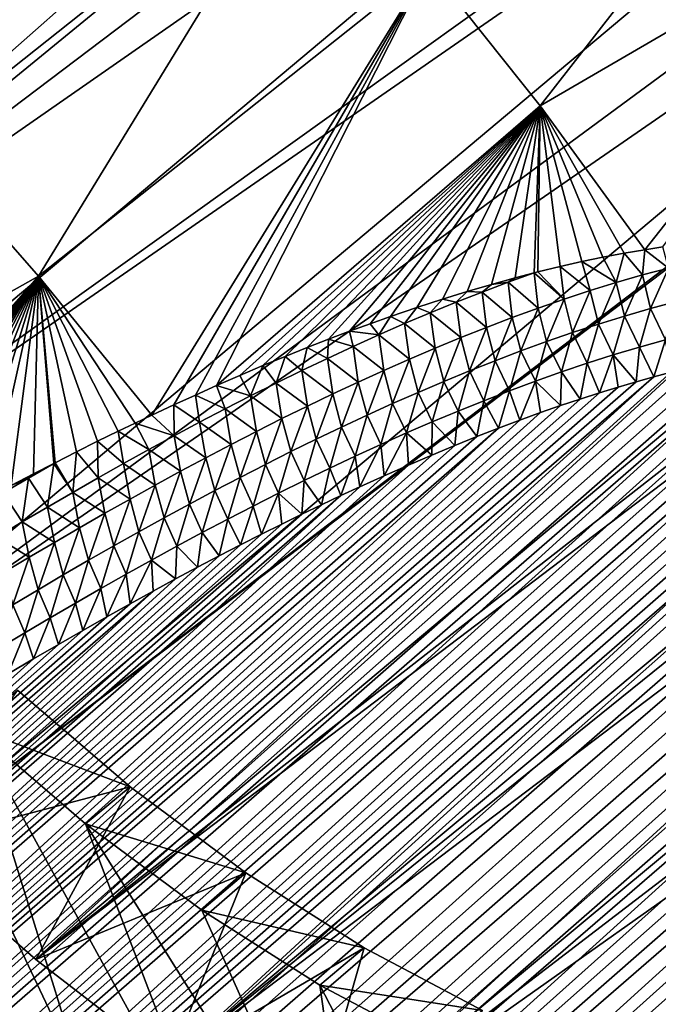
# Model space of a CAD drawing. Header units: metres. Extents: x -82 to 82, y -464 to 32.
# Tile 180 of 256: x -39.31 to -33.44, y -27.45 to -18.39. Entities that reach past the tile are written whole.
import ezdxf

# ---------------------------------------------------------------- set-up
doc = ezdxf.new("R2010")
doc.units = ezdxf.units.M
doc.layers.add('solid_K244121000C07', color=7, linetype='CONTINUOUS')

msp = doc.modelspace()

# ---------------------------------------------------------------- linework, layer by layer
at = {"layer": 'solid_K244121000C07'}
for points in [[(-29.757446, -6.53009, 15.939091), (-45.323975, -19.703331, 30.183741), (-46.041779, -18.329327, 30.659777)], [(-29.757446, -6.53009, 15.939091), (-29.698698, -7.383916, 16.03373), (-45.323975, -19.703331, 30.183741)], [(-29.698698, -7.383916, 16.03373), (-29.610332, -8.214165, 16.14385), (-45.323975, -19.703331, 30.183741)], [(-29.610332, -8.214165, 16.14385), (-44.500805, -21.059212, 29.839617), (-45.323975, -19.703331, 30.183741)], [(-29.610332, -8.214165, 16.14385), (-29.493387, -9.023409, 16.269577), (-44.500805, -21.059212, 29.839617)], [(-29.493387, -9.023409, 16.269577), (-29.348942, -9.812105, 16.410995), (-44.500805, -21.059212, 29.839617)], [(-29.348942, -9.812105, 16.410995), (-43.582558, -22.37991, 29.631804), (-44.500805, -21.059212, 29.839617)], [(-29.348942, -9.812105, 16.410995), (-29.178146, -10.580853, 16.56848), (-43.582558, -22.37991, 29.631804)], [(-29.178146, -10.580853, 16.56848), (-28.98217, -11.330082, 16.742548), (-43.582558, -22.37991, 29.631804)], [(-28.98217, -11.330082, 16.742548), (-28.762028, -12.05919, 16.933319), (-43.582558, -22.37991, 29.631804)], [(-28.762028, -12.05919, 16.933319), (-42.578362, -23.652468, 29.56222), (-43.582558, -22.37991, 29.631804)], [(-28.273508, -13.410625, 17.35137), (-42.578362, -23.652468, 29.56222), (-28.762028, -12.05919, 16.933319)], [(-28.273508, -13.410625, 17.35137), (-28.169008, -13.665431, 17.440735), (-42.578362, -23.652468, 29.56222)], [(-28.169008, -13.665431, 17.440735), (-41.499512, -24.862389, 29.631804), (-42.578362, -23.652468, 29.56222)], [(-28.169008, -13.665431, 17.440735), (-27.703699, -14.696488, 17.842062), (-41.499512, -24.862389, 29.631804)], [(-27.703699, -14.696488, 17.842062), (-27.467581, -15.167276, 18.048883), (-41.499512, -24.862389, 29.631804)], [(-27.467581, -15.167276, 18.048883), (-40.35833, -25.996021, 29.839617), (-41.499512, -24.862389, 29.631804)], [(-27.467581, -15.167276, 18.048883), (-27.080816, -15.878484, 18.393562), (-40.35833, -25.996021, 29.839617)], [(-41.368046, -18.314587, 72.283867), (-40.230103, -19.505442, 72.435608), (-37.768719, -15.46508, 67.036133)], [(-40.230103, -19.505442, 72.435608), (-36.632713, -16.649935, 67.191261), (-37.768719, -15.46508, 67.036133)], [(-35.548229, -17.890951, 67.238464), (-34.522228, -19.180157, 67.177452), (-31.806744, -15.693862, 61.727734)], [(-34.522228, -19.180157, 67.177452), (-30.807367, -17.017553, 61.605934), (-31.806744, -15.693862, 61.727734)], [(-27.080816, -15.878484, 18.393562), (-27.065435, -15.905449, 18.407467), (-40.35833, -25.996021, 29.839617)], [(-27.065435, -15.905449, 18.407467), (-39.165989, -27.042131, 30.183741), (-40.35833, -25.996021, 29.839617)], [(-27.065435, -15.905449, 18.407467), (-26.672924, -16.562729, 18.767015), (-39.165989, -27.042131, 30.183741)], [(-26.672924, -16.562729, 18.767015), (-26.373558, -17.029587, 19.048929), (-39.165989, -27.042131, 30.183741)], [(-40.230103, -19.505442, 72.435608), (-39.140129, -20.748585, 72.48687), (-36.632713, -16.649935, 67.191261)], [(-39.140129, -20.748585, 72.48687), (-35.548229, -17.890951, 67.238464), (-36.632713, -16.649935, 67.191261)], [(-26.373558, -17.029587, 19.048929), (-26.246653, -17.219345, 19.170462), (-39.165989, -27.042131, 30.183741)], [(-34.522228, -19.180157, 67.177452), (-33.557541, -20.505375, 67.002174), (-30.807367, -17.017553, 61.605934)], [(-33.557541, -20.505375, 67.002174), (-33.394604, -20.47999, 66.807777), (-30.807367, -17.017553, 61.605934)], [(-26.246653, -17.219345, 19.170462), (-37.937504, -27.987623, 30.659777), (-39.165989, -27.042131, 30.183741)], [(-26.246653, -17.219345, 19.170462), (-25.805149, -17.847385, 19.604836), (-37.937504, -27.987623, 30.659777)], [(-25.805149, -17.847385, 19.604836), (-25.642931, -18.066406, 19.768986), (-37.937504, -27.987623, 30.659777)], [(-39.140129, -20.748585, 72.48687), (-38.097569, -22.028952, 72.42643), (-35.548229, -17.890951, 67.238464)], [(-38.097569, -22.028952, 72.42643), (-37.895092, -21.934708, 72.185974), (-35.548229, -17.890951, 67.238464)], [(-37.895092, -21.934708, 72.185974), (-37.696301, -21.844095, 71.949615), (-35.548229, -17.890951, 67.238464)], [(-37.696301, -21.844095, 71.949615), (-37.501007, -21.756857, 71.717102), (-35.548229, -17.890951, 67.238464)], [(-37.501007, -21.756857, 71.717102), (-34.522228, -19.180157, 67.177452), (-35.548229, -17.890951, 67.238464)], [(-25.642931, -18.066406, 19.768986), (-25.352106, -18.445805, 20.070791), (-37.937504, -27.987623, 30.659777)], [(-25.352106, -18.445805, 20.070791), (-36.684113, -28.823822, 31.263393), (-37.937504, -27.987623, 30.659777)], [(-25.352106, -18.445805, 20.070791), (-24.891317, -19.013494, 20.568521), (-36.684113, -28.823822, 31.263393)], [(-24.891317, -19.013494, 20.568521), (-24.493378, -19.473991, 21.019371), (-36.684113, -28.823822, 31.263393)], [(-37.501007, -21.756857, 71.717102), (-37.285942, -21.662783, 71.460625), (-34.522228, -19.180157, 67.177452)], [(-37.285942, -21.662783, 71.460625), (-37.075443, -21.573265, 71.209488), (-34.522228, -19.180157, 67.177452)], [(-37.075443, -21.573265, 71.209488), (-36.869442, -21.488224, 70.963654), (-34.522228, -19.180157, 67.177452)], [(-36.869442, -21.488224, 70.963654), (-36.667728, -21.407347, 70.722824), (-34.522228, -19.180157, 67.177452)], [(-36.667728, -21.407347, 70.722824), (-36.470089, -21.330324, 70.486679), (-34.522228, -19.180157, 67.177452)], [(-36.470089, -21.330324, 70.486679), (-36.276318, -21.256855, 70.254913), (-34.522228, -19.180157, 67.177452)], [(-36.276318, -21.256855, 70.254913), (-36.086308, -21.1868, 70.027405), (-34.522228, -19.180157, 67.177452)], [(-36.086308, -21.1868, 70.027405), (-35.900326, -21.120655, 69.804787), (-34.522228, -19.180157, 67.177452)], [(-35.900326, -21.120655, 69.804787), (-35.658417, -21.038235, 69.515297), (-34.522228, -19.180157, 67.177452)], [(-35.658417, -21.038235, 69.515297), (-35.423077, -20.961836, 69.23362), (-34.522228, -19.180157, 67.177452)], [(-35.423077, -20.961836, 69.23362), (-35.193924, -20.890837, 68.959137), (-34.522228, -19.180157, 67.177452)], [(-35.193924, -20.890837, 68.959137), (-34.970863, -20.82518, 68.691841), (-34.522228, -19.180157, 67.177452)], [(-34.970863, -20.82518, 68.691841), (-34.754093, -20.765354, 68.432365), (-34.522228, -19.180157, 67.177452)], [(-34.754093, -20.765354, 68.432365), (-34.576893, -20.719282, 68.220375), (-34.522228, -19.180157, 67.177452)], [(-34.576893, -20.719282, 68.220375), (-34.54332, -20.710831, 68.180214), (-34.522228, -19.180157, 67.177452)], [(-34.54332, -20.710831, 68.180214), (-34.33823, -20.661058, 67.934845), (-34.522228, -19.180157, 67.177452)], [(-33.748253, -20.538044, 67.229675), (-33.557541, -20.505375, 67.002174), (-34.522228, -19.180157, 67.177452)], [(-33.944626, -20.575228, 67.464073), (-33.748253, -20.538044, 67.229675), (-34.522228, -19.180157, 67.177452)], [(-34.138592, -20.61566, 67.6959), (-33.944626, -20.575228, 67.464073), (-34.522228, -19.180157, 67.177452)], [(-34.33823, -20.661058, 67.934845), (-34.138592, -20.61566, 67.6959), (-34.522228, -19.180157, 67.177452)], [(-24.493378, -19.473991, 21.019371), (-24.093884, -19.910362, 21.492643), (-36.684113, -28.823822, 31.263393)], [(-43.474316, -23.182507, 77.455833), (-39.140129, -20.748585, 72.48687), (-40.230103, -19.505442, 72.435608)], [(-24.093884, -19.910362, 21.492643), (-35.421692, -29.54011, 31.986959), (-36.684113, -28.823822, 31.263393)], [(-24.093884, -19.910362, 21.492643), (-23.694471, -20.322023, 21.987785), (-35.421692, -29.54011, 31.986959)], [(-23.694471, -20.322023, 21.987785), (-23.298187, -20.70887, 22.504459), (-35.421692, -29.54011, 31.986959)], [(-33.340401, -20.674473, 66.845207), (-33.394604, -20.47999, 66.807777), (-33.557541, -20.505375, 67.002174)], [(-33.822906, -20.807774, 67.44532), (-33.944626, -20.575228, 67.464073), (-34.138592, -20.61566, 67.6959)], [(-33.822906, -20.807774, 67.44532), (-33.748253, -20.538044, 67.229675), (-33.944626, -20.575228, 67.464073)], [(-33.822906, -20.807774, 67.44532), (-33.582073, -20.738522, 67.145836), (-33.748253, -20.538044, 67.229675)], [(-33.582073, -20.738522, 67.145836), (-33.557541, -20.505375, 67.002174), (-33.748253, -20.538044, 67.229675)], [(-33.582073, -20.738522, 67.145836), (-33.340401, -20.674473, 66.845207), (-33.557541, -20.505375, 67.002174)], [(-34.302288, -20.960411, 68.040993), (-34.33823, -20.661058, 67.934845), (-34.54332, -20.710831, 68.180214)], [(-34.062958, -20.88184, 67.743698), (-34.138592, -20.61566, 67.6959), (-34.33823, -20.661058, 67.934845)], [(-34.302288, -20.960411, 68.040993), (-34.062958, -20.88184, 67.743698), (-34.33823, -20.661058, 67.934845)], [(-34.062958, -20.88184, 67.743698), (-33.822906, -20.807774, 67.44532), (-34.138592, -20.61566, 67.6959)], [(-43.474316, -23.182507, 77.455833), (-42.394852, -24.437372, 77.446671), (-39.140129, -20.748585, 72.48687)], [(-42.394852, -24.437372, 77.446671), (-42.200302, -24.31391, 77.223793), (-39.140129, -20.748585, 72.48687)], [(-42.200302, -24.31391, 77.223793), (-42.008179, -24.193043, 77.003151), (-39.140129, -20.748585, 72.48687)], [(-42.008179, -24.193043, 77.003151), (-41.818405, -24.074652, 76.784637), (-39.140129, -20.748585, 72.48687)], [(-41.818405, -24.074652, 76.784637), (-41.631264, -23.959148, 76.568779), (-39.140129, -20.748585, 72.48687)], [(-41.631264, -23.959148, 76.568779), (-41.389107, -23.811666, 76.288971), (-39.140129, -20.748585, 72.48687)], [(-41.389107, -23.811666, 76.288971), (-41.151382, -23.66902, 76.013718), (-39.140129, -20.748585, 72.48687)], [(-41.151382, -23.66902, 76.013718), (-40.917885, -23.530926, 75.742783), (-39.140129, -20.748585, 72.48687)], [(-40.917885, -23.530926, 75.742783), (-40.688408, -23.397106, 75.475914), (-39.140129, -20.748585, 72.48687)], [(-40.688408, -23.397106, 75.475914), (-40.462749, -23.267284, 75.212875), (-39.140129, -20.748585, 72.48687)], [(-40.462749, -23.267284, 75.212875), (-40.240711, -23.141188, 74.9534), (-39.140129, -20.748585, 72.48687)], [(-40.240711, -23.141188, 74.9534), (-40.022308, -23.018839, 74.697578), (-39.140129, -20.748585, 72.48687)], [(-40.022308, -23.018839, 74.697578), (-39.807899, -22.900757, 74.446121), (-39.140129, -20.748585, 72.48687)], [(-39.807899, -22.900757, 74.446121), (-39.59734, -22.786749, 74.198853), (-39.140129, -20.748585, 72.48687)], [(-39.59734, -22.786749, 74.198853), (-39.390453, -22.676582, 73.955559), (-39.140129, -20.748585, 72.48687)], [(-39.390453, -22.676582, 73.955559), (-39.187069, -22.570026, 73.716019), (-39.140129, -20.748585, 72.48687)], [(-39.187069, -22.570026, 73.716019), (-38.999214, -22.473097, 73.494408), (-39.140129, -20.748585, 72.48687)], [(-38.250595, -22.101522, 72.608002), (-38.097569, -22.028952, 72.42643), (-39.140129, -20.748585, 72.48687)], [(-38.405838, -22.176352, 72.792084), (-38.250595, -22.101522, 72.608002), (-39.140129, -20.748585, 72.48687)], [(-38.596283, -22.269835, 73.017769), (-38.405838, -22.176352, 72.792084), (-39.140129, -20.748585, 72.48687)], [(-38.790115, -22.366827, 73.247292), (-38.596283, -22.269835, 73.017769), (-39.140129, -20.748585, 72.48687)], [(-38.987011, -22.46685, 73.480003), (-38.790115, -22.366827, 73.247292), (-39.140129, -20.748585, 72.48687)], [(-38.999214, -22.473097, 73.494408), (-38.987011, -22.46685, 73.480003), (-39.140129, -20.748585, 72.48687)], [(-23.298187, -20.70887, 22.504459), (-34.162373, -30.129677, 32.823467), (-35.421692, -29.54011, 31.986959)], [(-34.817375, -20.805326, 68.521767), (-34.576893, -20.719282, 68.220375), (-34.754093, -20.765354, 68.432365)], [(-34.540947, -21.043243, 68.337227), (-34.576893, -20.719282, 68.220375), (-34.817375, -20.805326, 68.521767)], [(-34.302288, -20.960411, 68.040993), (-34.54332, -20.710831, 68.180214), (-34.576893, -20.719282, 68.220375)], [(-34.540947, -21.043243, 68.337227), (-34.302288, -20.960411, 68.040993), (-34.576893, -20.719282, 68.220375)], [(-23.298187, -20.70887, 22.504459), (-22.907658, -21.070919, 23.042135), (-34.162373, -30.129677, 32.823467)], [(-33.822906, -20.807774, 67.44532), (-33.747234, -21.116982, 67.443634), (-33.582073, -20.738522, 67.145836)], [(-33.582073, -20.738522, 67.145836), (-33.747234, -21.116982, 67.443634), (-33.507435, -21.047964, 67.148941)], [(-33.582073, -20.738522, 67.145836), (-33.507435, -21.047964, 67.148941), (-33.340401, -20.674473, 66.845207)], [(-33.340401, -20.674473, 66.845207), (-33.507435, -21.047964, 67.148941), (-33.266945, -20.9841, 66.853371)], [(-35.056717, -20.895239, 68.821426), (-34.970863, -20.82518, 68.691841), (-35.193924, -20.890837, 68.959137)], [(-35.056717, -20.895239, 68.821426), (-34.817375, -20.805326, 68.521767), (-34.970863, -20.82518, 68.691841)], [(-34.77898, -21.130095, 68.632408), (-34.817375, -20.805326, 68.521767), (-35.056717, -20.895239, 68.821426)], [(-34.817375, -20.805326, 68.521767), (-34.754093, -20.765354, 68.432365), (-34.970863, -20.82518, 68.691841)], [(-34.77898, -21.130095, 68.632408), (-34.540947, -21.043243, 68.337227), (-34.817375, -20.805326, 68.521767)], [(-34.062958, -20.88184, 67.743698), (-33.986385, -21.190773, 67.737457), (-33.822906, -20.807774, 67.44532)], [(-33.822906, -20.807774, 67.44532), (-33.986385, -21.190773, 67.737457), (-33.747234, -21.116982, 67.443634)], [(-35.295437, -20.988836, 69.119919), (-35.193924, -20.890837, 68.959137), (-35.423077, -20.961836, 69.23362)], [(-35.295437, -20.988836, 69.119919), (-35.056717, -20.895239, 68.821426), (-35.193924, -20.890837, 68.959137)], [(-35.016434, -21.220718, 68.926567), (-35.056717, -20.895239, 68.821426), (-35.295437, -20.988836, 69.119919)], [(-35.016434, -21.220718, 68.926567), (-34.77898, -21.130095, 68.632408), (-35.056717, -20.895239, 68.821426)], [(-34.302288, -20.960411, 68.040993), (-34.22493, -21.269037, 68.030418), (-34.062958, -20.88184, 67.743698)], [(-34.062958, -20.88184, 67.743698), (-34.22493, -21.269037, 68.030418), (-33.986385, -21.190773, 67.737457)], [(-35.533577, -21.085947, 69.417274), (-35.423077, -20.961836, 69.23362), (-35.658417, -21.038235, 69.515297)], [(-35.533577, -21.085947, 69.417274), (-35.295437, -20.988836, 69.119919), (-35.423077, -20.961836, 69.23362)], [(-35.253349, -21.314909, 69.219719), (-35.295437, -20.988836, 69.119919), (-35.533577, -21.085947, 69.417274)], [(-35.253349, -21.314909, 69.219719), (-35.016434, -21.220718, 68.926567), (-35.295437, -20.988836, 69.119919)], [(-34.540947, -21.043243, 68.337227), (-34.462898, -21.351532, 68.322502), (-34.302288, -20.960411, 68.040993)], [(-34.302288, -20.960411, 68.040993), (-34.462898, -21.351532, 68.322502), (-34.22493, -21.269037, 68.030418)], [(-33.266945, -20.9841, 66.853371), (-33.507435, -21.047964, 67.148941), (-33.368977, -21.335531, 66.995346)], [(-36.008282, -21.290068, 70.008636), (-35.900326, -21.120655, 69.804787), (-36.086308, -21.1868, 70.027405)], [(-36.008282, -21.290068, 70.008636), (-35.771179, -21.186411, 69.713501), (-35.900326, -21.120655, 69.804787)], [(-35.771179, -21.186411, 69.713501), (-35.658417, -21.038235, 69.515297), (-35.900326, -21.120655, 69.804787)], [(-35.771179, -21.186411, 69.713501), (-35.533577, -21.085947, 69.417274), (-35.658417, -21.038235, 69.515297)], [(-35.489758, -21.412508, 69.511879), (-35.533577, -21.085947, 69.417274), (-35.771179, -21.186411, 69.713501)], [(-35.489758, -21.412508, 69.511879), (-35.253349, -21.314909, 69.219719), (-35.533577, -21.085947, 69.417274)], [(-34.77898, -21.130095, 68.632408), (-34.700329, -21.438021, 68.613724), (-34.540947, -21.043243, 68.337227)], [(-34.540947, -21.043243, 68.337227), (-34.700329, -21.438021, 68.613724), (-34.462898, -21.351532, 68.322502)], [(-22.907658, -21.070919, 23.042135), (-22.524961, -21.408218, 23.600092), (-34.162373, -30.129677, 32.823467)], [(-33.747234, -21.116982, 67.443634), (-33.986385, -21.190773, 67.737457), (-33.849312, -21.473843, 67.578415)], [(-33.747234, -21.116982, 67.443634), (-33.849312, -21.473843, 67.578415), (-33.609409, -21.40221, 67.287186)], [(-33.507435, -21.047964, 67.148941), (-33.747234, -21.116982, 67.443634), (-33.609409, -21.40221, 67.287186)], [(-33.507435, -21.047964, 67.148941), (-33.609409, -21.40221, 67.287186), (-33.368977, -21.335531, 66.995346)], [(-36.008282, -21.290068, 70.008636), (-36.086308, -21.1868, 70.027405), (-36.276318, -21.256855, 70.254913)], [(-35.7257, -21.513357, 69.803062), (-35.771179, -21.186411, 69.713501), (-36.008282, -21.290068, 70.008636)], [(-35.7257, -21.513357, 69.803062), (-35.489758, -21.412508, 69.511879), (-35.771179, -21.186411, 69.713501)], [(-35.016434, -21.220718, 68.926567), (-34.93726, -21.528263, 68.904091), (-34.77898, -21.130095, 68.632408)], [(-34.77898, -21.130095, 68.632408), (-34.93726, -21.528263, 68.904091), (-34.700329, -21.438021, 68.613724)], [(-33.986385, -21.190773, 67.737457), (-34.22493, -21.269037, 68.030418), (-34.088707, -21.550087, 67.868988)], [(-33.986385, -21.190773, 67.737457), (-34.088707, -21.550087, 67.868988), (-33.849312, -21.473843, 67.578415)], [(-36.244926, -21.396761, 70.302696), (-36.276318, -21.256855, 70.254913), (-36.470089, -21.330324, 70.486679)], [(-36.244926, -21.396761, 70.302696), (-36.008282, -21.290068, 70.008636), (-36.276318, -21.256855, 70.254913)], [(-35.961205, -21.617306, 70.093277), (-36.008282, -21.290068, 70.008636), (-36.244926, -21.396761, 70.302696)], [(-35.961205, -21.617306, 70.093277), (-35.7257, -21.513357, 69.803062), (-36.008282, -21.290068, 70.008636)], [(-35.253349, -21.314909, 69.219719), (-35.173717, -21.622053, 69.193596), (-35.016434, -21.220718, 68.926567)], [(-35.016434, -21.220718, 68.926567), (-35.173717, -21.622053, 69.193596), (-34.93726, -21.528263, 68.904091)], [(-34.22493, -21.269037, 68.030418), (-34.462898, -21.351532, 68.322502), (-34.327618, -21.630692, 68.158897)], [(-34.22493, -21.269037, 68.030418), (-34.327618, -21.630692, 68.158897), (-34.088707, -21.550087, 67.868988)], [(-50.580017, -37.939152, 83.649368), (-31.530045, -21.355038, 64.738808), (-31.698578, -21.362585, 64.938377)], [(-50.580017, -37.939152, 83.649368), (-50.462872, -38.585136, 83.383713), (-31.530045, -21.355038, 64.738808)], [(-50.580017, -37.939152, 83.649368), (-31.698578, -21.362585, 64.938377), (-31.87381, -21.375097, 65.146362)], [(-50.580017, -37.939152, 83.649368), (-31.87381, -21.375097, 65.146362), (-32.056423, -21.393286, 65.363464)], [(-50.580017, -37.939152, 83.649368), (-32.056423, -21.393286, 65.363464), (-32.246498, -21.417265, 65.589813)], [(-50.462872, -38.585136, 83.383713), (-31.368418, -21.352629, 64.547806), (-31.530045, -21.355038, 64.738808)], [(-50.462872, -38.585136, 83.383713), (-31.213457, -21.355076, 64.365089), (-31.368418, -21.352629, 64.547806)], [(-50.462872, -38.585136, 83.383713), (-31.064602, -21.361792, 64.190079), (-31.213457, -21.355076, 64.365089)], [(-50.462872, -38.585136, 83.383713), (-30.922129, -21.37302, 64.022987), (-31.064602, -21.361792, 64.190079)], [(-50.462872, -38.585136, 83.383713), (-30.785688, -21.388357, 63.863434), (-30.922129, -21.37302, 64.022987)], [(-50.462872, -38.585136, 83.383713), (-30.654839, -21.407307, 63.710945), (-30.785688, -21.388357, 63.863434)], [(-36.481144, -21.506355, 70.595695), (-36.470089, -21.330324, 70.486679), (-36.667728, -21.407347, 70.722824)], [(-36.481144, -21.506355, 70.595695), (-36.244926, -21.396761, 70.302696), (-36.470089, -21.330324, 70.486679)], [(-36.196301, -21.724199, 70.382545), (-36.244926, -21.396761, 70.302696), (-36.481144, -21.506355, 70.595695)], [(-36.196301, -21.724199, 70.382545), (-35.961205, -21.617306, 70.093277), (-36.244926, -21.396761, 70.302696)], [(-35.489758, -21.412508, 69.511879), (-35.409729, -21.719236, 69.482254), (-35.253349, -21.314909, 69.219719)], [(-35.253349, -21.314909, 69.219719), (-35.409729, -21.719236, 69.482254), (-35.173717, -21.622053, 69.193596)], [(-34.462898, -21.351532, 68.322502), (-34.700329, -21.438021, 68.613724), (-34.566063, -21.715412, 68.448135)], [(-34.462898, -21.351532, 68.322502), (-34.566063, -21.715412, 68.448135), (-34.327618, -21.630692, 68.158897)], [(-33.368977, -21.335531, 66.995346), (-33.609409, -21.40221, 67.287186), (-33.475616, -21.675419, 67.059769)], [(-33.368977, -21.335531, 66.995346), (-33.475616, -21.675419, 67.059769), (-33.31662, -21.63316, 66.869225)], [(-50.661961, -37.280933, 83.918839), (-32.443981, -21.447018, 65.825394), (-32.64967, -21.483381, 66.071022)], [(-50.661961, -37.280933, 83.918839), (-50.580017, -37.939152, 83.649368), (-32.443981, -21.447018, 65.825394)], [(-50.661961, -37.280933, 83.918839), (-32.64967, -21.483381, 66.071022), (-32.863434, -21.526266, 66.326614)], [(-50.580017, -37.939152, 83.649368), (-32.246498, -21.417265, 65.589813), (-32.443981, -21.447018, 65.825394)], [(-50.462872, -38.585136, 83.383713), (-50.311192, -39.218807, 83.122101), (-30.654839, -21.407307, 63.710945)], [(-50.311192, -39.218807, 83.122101), (-30.529854, -21.430124, 63.565739), (-30.654839, -21.407307, 63.710945)], [(-50.311192, -39.218807, 83.122101), (-30.296083, -21.485655, 63.295631), (-30.529854, -21.430124, 63.565739)], [(-50.311192, -39.218807, 83.122101), (-30.083412, -21.553553, 63.051811), (-30.296083, -21.485655, 63.295631)], [(-36.952423, -21.733816, 71.178604), (-36.869442, -21.488224, 70.963654), (-37.075443, -21.573265, 71.209488)], [(-36.952423, -21.733816, 71.178604), (-36.716965, -21.61874, 70.887665), (-36.869442, -21.488224, 70.963654)], [(-36.716965, -21.61874, 70.887665), (-36.667728, -21.407347, 70.722824), (-36.869442, -21.488224, 70.963654)], [(-36.716965, -21.61874, 70.887665), (-36.481144, -21.506355, 70.595695), (-36.667728, -21.407347, 70.722824)], [(-35.7257, -21.513357, 69.803062), (-35.645325, -21.819656, 69.770058), (-35.489758, -21.412508, 69.511879)], [(-35.489758, -21.412508, 69.511879), (-35.645325, -21.819656, 69.770058), (-35.409729, -21.719236, 69.482254)], [(-34.700329, -21.438021, 68.613724), (-34.93726, -21.528263, 68.904091), (-34.80407, -21.804014, 68.736671)], [(-34.700329, -21.438021, 68.613724), (-34.80407, -21.804014, 68.736671), (-34.566063, -21.715412, 68.448135)], [(-22.524961, -21.408218, 23.600092), (-32.920929, -30.585508, 33.763187), (-34.162373, -30.129677, 32.823467)], [(-33.849312, -21.473843, 67.578415), (-34.088707, -21.550087, 67.868988), (-33.977627, -21.823481, 67.661736)], [(-33.849312, -21.473843, 67.578415), (-33.977627, -21.823481, 67.661736), (-33.805809, -21.770252, 67.455719)], [(-33.609409, -21.40221, 67.287186), (-33.849312, -21.473843, 67.578415), (-33.638577, -21.721008, 67.255165)], [(-33.849312, -21.473843, 67.578415), (-33.805809, -21.770252, 67.455719), (-33.638577, -21.721008, 67.255165)], [(-33.609409, -21.40221, 67.287186), (-33.638577, -21.721008, 67.255165), (-33.475616, -21.675419, 67.059769)], [(-50.661961, -37.280933, 83.918839), (-32.863434, -21.526266, 66.326614), (-33.085457, -21.575888, 66.592392)], [(-50.661961, -37.280933, 83.918839), (-33.085457, -21.575888, 66.592392), (-33.31662, -21.63316, 66.869225)], [(-50.311192, -39.218807, 83.122101), (-29.890446, -21.631687, 62.832561), (-30.083412, -21.553553, 63.051811)], [(-37.187538, -21.851477, 71.468536), (-37.075443, -21.573265, 71.209488), (-37.285942, -21.662783, 71.460625)], [(-37.187538, -21.851477, 71.468536), (-36.952423, -21.733816, 71.178604), (-37.075443, -21.573265, 71.209488)], [(-36.431023, -21.833918, 70.670868), (-36.481144, -21.506355, 70.595695), (-36.716965, -21.61874, 70.887665)], [(-36.431023, -21.833918, 70.670868), (-36.196301, -21.724199, 70.382545), (-36.481144, -21.506355, 70.595695)], [(-35.961205, -21.617306, 70.093277), (-35.880524, -21.923162, 70.05703), (-35.7257, -21.513357, 69.803062)], [(-35.7257, -21.513357, 69.803062), (-35.880524, -21.923162, 70.05703), (-35.645325, -21.819656, 69.770058)], [(-34.93726, -21.528263, 68.904091), (-35.173717, -21.622053, 69.193596), (-35.041656, -21.896269, 69.024506)], [(-34.93726, -21.528263, 68.904091), (-35.041656, -21.896269, 69.024506), (-34.80407, -21.804014, 68.736671)], [(-34.088707, -21.550087, 67.868988), (-34.327618, -21.630692, 68.158897), (-34.153816, -21.880474, 67.873024)], [(-34.088707, -21.550087, 67.868988), (-34.153816, -21.880474, 67.873024), (-33.977627, -21.823481, 67.661736)], [(-50.661961, -37.280933, 83.918839), (-33.31662, -21.63316, 66.869225), (-33.475616, -21.675419, 67.059769)], [(-50.311192, -39.218807, 83.122101), (-50.125477, -39.839981, 82.864731), (-29.890446, -21.631687, 62.832561)], [(-50.125477, -39.839981, 82.864731), (-29.716105, -21.718508, 62.636436), (-29.890446, -21.631687, 62.832561)], [(-37.187538, -21.851477, 71.468536), (-37.285942, -21.662783, 71.460625), (-37.501007, -21.756857, 71.717102)], [(-36.66539, -21.946358, 70.958267), (-36.716965, -21.61874, 70.887665), (-36.952423, -21.733816, 71.178604)], [(-36.66539, -21.946358, 70.958267), (-36.431023, -21.833918, 70.670868), (-36.716965, -21.61874, 70.887665)], [(-36.196301, -21.724199, 70.382545), (-36.11536, -22.029604, 70.343155), (-35.961205, -21.617306, 70.093277)], [(-35.961205, -21.617306, 70.093277), (-36.11536, -22.029604, 70.343155), (-35.880524, -21.923162, 70.05703)], [(-35.173717, -21.622053, 69.193596), (-35.409729, -21.719236, 69.482254), (-35.278847, -21.992006, 69.31163)], [(-35.173717, -21.622053, 69.193596), (-35.278847, -21.992006, 69.31163), (-35.041656, -21.896269, 69.024506)], [(-34.327618, -21.630692, 68.158897), (-34.566063, -21.715412, 68.448135), (-34.334286, -21.941162, 68.089508)], [(-34.327618, -21.630692, 68.158897), (-34.334286, -21.941162, 68.089508), (-34.153816, -21.880474, 67.873024)], [(-50.707951, -36.61063, 84.191864), (-33.475616, -21.675419, 67.059769), (-33.638577, -21.721008, 67.255165)], [(-50.707951, -36.61063, 84.191864), (-50.661961, -37.280933, 83.918839), (-33.475616, -21.675419, 67.059769)], [(-50.707951, -36.61063, 84.191864), (-33.638577, -21.721008, 67.255165), (-33.805809, -21.770252, 67.455719)], [(-50.125477, -39.839981, 82.864731), (-29.559378, -21.812723, 62.462032), (-29.716105, -21.718508, 62.636436)], [(-37.42234, -21.971619, 71.757469), (-37.501007, -21.756857, 71.717102), (-37.696301, -21.844095, 71.949615)], [(-37.42234, -21.971619, 71.757469), (-37.187538, -21.851477, 71.468536), (-37.501007, -21.756857, 71.717102)], [(-36.899426, -22.061419, 71.244743), (-36.952423, -21.733816, 71.178604), (-37.187538, -21.851477, 71.468536)], [(-36.899426, -22.061419, 71.244743), (-36.66539, -21.946358, 70.958267), (-36.952423, -21.733816, 71.178604)], [(-36.431023, -21.833918, 70.670868), (-36.349854, -22.138861, 70.628448), (-36.196301, -21.724199, 70.382545)], [(-36.196301, -21.724199, 70.382545), (-36.349854, -22.138861, 70.628448), (-36.11536, -22.029604, 70.343155)], [(-35.409729, -21.719236, 69.482254), (-35.645325, -21.819656, 69.770058), (-35.515659, -22.091072, 69.59803)], [(-35.409729, -21.719236, 69.482254), (-35.515659, -22.091072, 69.59803), (-35.278847, -21.992006, 69.31163)], [(-34.566063, -21.715412, 68.448135), (-34.80407, -21.804014, 68.736671), (-34.709515, -22.075169, 68.539452)], [(-34.566063, -21.715412, 68.448135), (-34.709515, -22.075169, 68.539452), (-34.519398, -22.005934, 68.311539)], [(-34.566063, -21.715412, 68.448135), (-34.519398, -22.005934, 68.311539), (-34.334286, -21.941162, 68.089508)], [(-50.707951, -36.61063, 84.191864), (-33.805809, -21.770252, 67.455719), (-33.977627, -21.823481, 67.661736)], [(-50.707951, -36.61063, 84.191864), (-33.977627, -21.823481, 67.661736), (-34.153816, -21.880474, 67.873024)], [(-50.125477, -39.839981, 82.864731), (-29.418793, -21.912741, 62.30748), (-29.559378, -21.812723, 62.462032)], [(-37.656853, -22.094149, 72.045418), (-37.696301, -21.844095, 71.949615), (-37.895092, -21.934708, 72.185974)], [(-37.656853, -22.094149, 72.045418), (-37.42234, -21.971619, 71.757469), (-37.696301, -21.844095, 71.949615)], [(-36.66539, -21.946358, 70.958267), (-36.584026, -22.25083, 70.912903), (-36.431023, -21.833918, 70.670868)], [(-36.431023, -21.833918, 70.670868), (-36.584026, -22.25083, 70.912903), (-36.349854, -22.138861, 70.628448)], [(-35.645325, -21.819656, 69.770058), (-35.880524, -21.923162, 70.05703), (-35.752113, -22.193312, 69.883713)], [(-35.645325, -21.819656, 69.770058), (-35.752113, -22.193312, 69.883713), (-35.515659, -22.091072, 69.59803)], [(-34.80407, -21.804014, 68.736671), (-35.041656, -21.896269, 69.024506), (-34.904655, -22.148901, 68.773285)], [(-34.80407, -21.804014, 68.736671), (-34.904655, -22.148901, 68.773285), (-34.709515, -22.075169, 68.539452)], [(-50.707951, -36.61063, 84.191864), (-34.153816, -21.880474, 67.873024), (-34.334286, -21.941162, 68.089508)], [(-50.707951, -36.61063, 84.191864), (-34.334286, -21.941162, 68.089508), (-34.519398, -22.005934, 68.311539)], [(-50.125477, -39.839981, 82.864731), (-49.906136, -40.448418, 82.611763), (-29.418793, -21.912741, 62.30748)], [(-49.906136, -40.448418, 82.611763), (-29.292576, -22.017361, 62.170609), (-29.418793, -21.912741, 62.30748)], [(-37.891098, -22.218994, 72.332397), (-37.895092, -21.934708, 72.185974), (-38.097569, -22.028952, 72.42643)], [(-37.891098, -22.218994, 72.332397), (-37.656853, -22.094149, 72.045418), (-37.895092, -21.934708, 72.185974)], [(-37.133156, -22.178999, 71.530304), (-37.187538, -21.851477, 71.468536), (-37.42234, -21.971619, 71.757469)], [(-37.133156, -22.178999, 71.530304), (-36.899426, -22.061419, 71.244743), (-37.187538, -21.851477, 71.468536)], [(-35.880524, -21.923162, 70.05703), (-36.11536, -22.029604, 70.343155), (-35.988228, -22.298573, 70.168655)], [(-35.880524, -21.923162, 70.05703), (-35.988228, -22.298573, 70.168655), (-35.752113, -22.193312, 69.883713)], [(-35.041656, -21.896269, 69.024506), (-35.278847, -21.992006, 69.31163), (-35.104469, -22.226768, 69.012718)], [(-35.041656, -21.896269, 69.024506), (-35.104469, -22.226768, 69.012718), (-34.904655, -22.148901, 68.773285)], [(-50.707951, -36.61063, 84.191864), (-34.519398, -22.005934, 68.311539), (-34.709515, -22.075169, 68.539452)], [(-49.906136, -40.448418, 82.611763), (-29.179365, -22.126177, 62.049671), (-29.292576, -22.017361, 62.170609)], [(-37.891098, -22.218994, 72.332397), (-38.097569, -22.028952, 72.42643), (-38.250595, -22.101522, 72.608002)], [(-37.366604, -22.298998, 71.814957), (-37.42234, -21.971619, 71.757469), (-37.656853, -22.094149, 72.045418)], [(-37.366604, -22.298998, 71.814957), (-37.133156, -22.178999, 71.530304), (-37.42234, -21.971619, 71.757469)], [(-36.899426, -22.061419, 71.244743), (-36.817894, -22.365414, 71.196541), (-36.66539, -21.946358, 70.958267)], [(-36.66539, -21.946358, 70.958267), (-36.817894, -22.365414, 71.196541), (-36.584026, -22.25083, 70.912903)], [(-36.11536, -22.029604, 70.343155), (-36.349854, -22.138861, 70.628448), (-36.224026, -22.406717, 70.452873)], [(-36.11536, -22.029604, 70.343155), (-36.224026, -22.406717, 70.452873), (-35.988228, -22.298573, 70.168655)], [(-35.278847, -21.992006, 69.31163), (-35.515659, -22.091072, 69.59803), (-35.309338, -22.309195, 69.25811)], [(-35.278847, -21.992006, 69.31163), (-35.309338, -22.309195, 69.25811), (-35.104469, -22.226768, 69.012718)], [(-50.707951, -36.61063, 84.191864), (-34.709515, -22.075169, 68.539452), (-34.904655, -22.148901, 68.773285)], [(-38.125099, -22.346087, 72.618408), (-38.250595, -22.101522, 72.608002), (-38.405838, -22.176352, 72.792084)], [(-38.125099, -22.346087, 72.618408), (-37.891098, -22.218994, 72.332397), (-38.250595, -22.101522, 72.608002)], [(-37.599789, -22.421329, 72.098717), (-37.656853, -22.094149, 72.045418), (-37.891098, -22.218994, 72.332397)], [(-37.599789, -22.421329, 72.098717), (-37.366604, -22.298998, 71.814957), (-37.656853, -22.094149, 72.045418)], [(-37.133156, -22.178999, 71.530304), (-37.051476, -22.48251, 71.47934), (-36.899426, -22.061419, 71.244743)], [(-36.899426, -22.061419, 71.244743), (-37.051476, -22.48251, 71.47934), (-36.817894, -22.365414, 71.196541)], [(-35.515659, -22.091072, 69.59803), (-35.752113, -22.193312, 69.883713), (-35.51968, -22.396637, 69.509842)], [(-35.515659, -22.091072, 69.59803), (-35.51968, -22.396637, 69.509842), (-35.309338, -22.309195, 69.25811)], [(-50.717133, -35.928432, 84.468124), (-34.904655, -22.148901, 68.773285), (-35.104469, -22.226768, 69.012718)], [(-50.717133, -35.928432, 84.468124), (-50.707951, -36.61063, 84.191864), (-34.904655, -22.148901, 68.773285)], [(-49.906136, -40.448418, 82.611763), (-29.077589, -22.23892, 61.94278), (-29.179365, -22.126177, 62.049671)], [(-38.358868, -22.475355, 72.903458), (-38.405838, -22.176352, 72.792084), (-38.596283, -22.269835, 73.017769)], [(-38.358868, -22.475355, 72.903458), (-38.125099, -22.346087, 72.618408), (-38.405838, -22.176352, 72.792084)], [(-37.366604, -22.298998, 71.814957), (-37.284798, -22.602016, 71.76133), (-37.133156, -22.178999, 71.530304)], [(-37.133156, -22.178999, 71.530304), (-37.284798, -22.602016, 71.76133), (-37.051476, -22.48251, 71.47934)], [(-36.349854, -22.138861, 70.628448), (-36.584026, -22.25083, 70.912903), (-36.459518, -22.517643, 70.736343)], [(-36.349854, -22.138861, 70.628448), (-36.459518, -22.517643, 70.736343), (-36.224026, -22.406717, 70.452873)], [(-35.752113, -22.193312, 69.883713), (-35.988228, -22.298573, 70.168655), (-35.957027, -22.586845, 70.03257)], [(-35.752113, -22.193312, 69.883713), (-35.957027, -22.586845, 70.03257), (-35.735748, -22.489372, 69.768143)], [(-35.752113, -22.193312, 69.883713), (-35.735748, -22.489372, 69.768143), (-35.51968, -22.396637, 69.509842)], [(-50.717133, -35.928432, 84.468124), (-35.104469, -22.226768, 69.012718), (-35.309338, -22.309195, 69.25811)], [(-49.906136, -40.448418, 82.611763), (-28.985487, -22.355457, 61.847912), (-29.077589, -22.23892, 61.94278)], [(-38.59243, -22.606731, 73.187569), (-38.596283, -22.269835, 73.017769), (-38.790115, -22.366827, 73.247292)], [(-38.59243, -22.606731, 73.187569), (-38.358868, -22.475355, 72.903458), (-38.596283, -22.269835, 73.017769)], [(-37.832733, -22.545927, 72.381584), (-37.891098, -22.218994, 72.332397), (-38.125099, -22.346087, 72.618408)], [(-37.832733, -22.545927, 72.381584), (-37.599789, -22.421329, 72.098717), (-37.891098, -22.218994, 72.332397)], [(-37.599789, -22.421329, 72.098717), (-37.517872, -22.723854, 72.042488), (-37.366604, -22.298998, 71.814957)], [(-37.366604, -22.298998, 71.814957), (-37.517872, -22.723854, 72.042488), (-37.284798, -22.602016, 71.76133)], [(-36.584026, -22.25083, 70.912903), (-36.817894, -22.365414, 71.196541), (-36.694729, -22.631247, 71.019073)], [(-36.584026, -22.25083, 70.912903), (-36.694729, -22.631247, 71.019073), (-36.459518, -22.517643, 70.736343)], [(-35.988228, -22.298573, 70.168655), (-36.224026, -22.406717, 70.452873), (-36.183826, -22.689417, 70.303398)], [(-35.988228, -22.298573, 70.168655), (-36.183826, -22.689417, 70.303398), (-35.957027, -22.586845, 70.03257)], [(-50.717133, -35.928432, 84.468124), (-35.309338, -22.309195, 69.25811), (-35.51968, -22.396637, 69.509842)], [(-49.906136, -40.448418, 82.611763), (-49.653492, -41.043865, 82.363358), (-28.985487, -22.355457, 61.847912)], [(-49.653492, -41.043865, 82.363358), (-28.902151, -22.476038, 61.763973), (-28.985487, -22.355457, 61.847912)], [(-38.825806, -22.740145, 73.470734), (-38.790115, -22.366827, 73.247292), (-38.987011, -22.46685, 73.480003)], [(-38.825806, -22.740145, 73.470734), (-38.59243, -22.606731, 73.187569), (-38.790115, -22.366827, 73.247292)], [(-38.065445, -22.672724, 72.663567), (-38.125099, -22.346087, 72.618408), (-38.358868, -22.475355, 72.903458)], [(-38.065445, -22.672724, 72.663567), (-37.832733, -22.545927, 72.381584), (-38.125099, -22.346087, 72.618408)], [(-36.817894, -22.365414, 71.196541), (-37.051476, -22.48251, 71.47934), (-36.929665, -22.747427, 71.301064)], [(-36.817894, -22.365414, 71.196541), (-36.929665, -22.747427, 71.301064), (-36.694729, -22.631247, 71.019073)], [(-50.717133, -35.928432, 84.468124), (-35.51968, -22.396637, 69.509842), (-35.735748, -22.489372, 69.768143)], [(-49.653492, -41.043865, 82.363358), (-28.826736, -22.600964, 61.689983), (-28.902151, -22.476038, 61.763973)], [(-39.232277, -22.608395, 73.778297), (-38.999214, -22.473097, 73.494408), (-39.187069, -22.570026, 73.716019)], [(-39.059006, -22.87554, 73.752968), (-38.999214, -22.473097, 73.494408), (-39.232277, -22.608395, 73.778297)], [(-39.059006, -22.87554, 73.752968), (-38.825806, -22.740145, 73.470734), (-38.999214, -22.473097, 73.494408)], [(-38.825806, -22.740145, 73.470734), (-38.987011, -22.46685, 73.480003), (-38.999214, -22.473097, 73.494408)], [(-38.297951, -22.801647, 72.944672), (-38.358868, -22.475355, 72.903458), (-38.59243, -22.606731, 73.187569)], [(-38.297951, -22.801647, 72.944672), (-38.065445, -22.672724, 72.663567), (-38.358868, -22.475355, 72.903458)], [(-37.832733, -22.545927, 72.381584), (-37.750717, -22.847952, 72.322838), (-37.599789, -22.421329, 72.098717)], [(-37.599789, -22.421329, 72.098717), (-37.750717, -22.847952, 72.322838), (-37.517872, -22.723854, 72.042488)], [(-37.051476, -22.48251, 71.47934), (-37.284798, -22.602016, 71.76133), (-37.164349, -22.866083, 71.582306)], [(-37.051476, -22.48251, 71.47934), (-37.164349, -22.866083, 71.582306), (-36.929665, -22.747427, 71.301064)], [(-36.224026, -22.406717, 70.452873), (-36.459518, -22.517643, 70.736343), (-36.357841, -22.77002, 70.510971)], [(-36.224026, -22.406717, 70.452873), (-36.357841, -22.77002, 70.510971), (-36.183826, -22.689417, 70.303398)], [(-50.717133, -35.928432, 84.468124), (-35.735748, -22.489372, 69.768143), (-35.957027, -22.586845, 70.03257)], [(-39.232277, -22.608395, 73.778297), (-39.187069, -22.570026, 73.716019), (-39.390453, -22.676582, 73.955559)], [(-38.065445, -22.672724, 72.663567), (-37.983349, -22.974241, 72.602364), (-37.832733, -22.545927, 72.381584)], [(-37.832733, -22.545927, 72.381584), (-37.983349, -22.974241, 72.602364), (-37.750717, -22.847952, 72.322838)], [(-36.459518, -22.517643, 70.736343), (-36.694729, -22.631247, 71.019073), (-36.535439, -22.854025, 70.722572)], [(-36.459518, -22.517643, 70.736343), (-36.535439, -22.854025, 70.722572), (-36.357841, -22.77002, 70.510971)], [(-50.717133, -35.928432, 84.468124), (-35.957027, -22.586845, 70.03257), (-36.183826, -22.689417, 70.303398)], [(-49.653492, -41.043865, 82.363358), (-28.758198, -22.731129, 61.624836), (-28.826736, -22.600964, 61.689983)], [(-39.464981, -22.745691, 74.061081), (-39.232277, -22.608395, 73.778297), (-39.390453, -22.676582, 73.955559)], [(-39.292049, -23.012869, 74.034271), (-39.232277, -22.608395, 73.778297), (-39.464981, -22.745691, 74.061081)], [(-39.292049, -23.012869, 74.034271), (-39.059006, -22.87554, 73.752968), (-39.232277, -22.608395, 73.778297)], [(-38.530262, -22.932632, 73.224892), (-38.59243, -22.606731, 73.187569), (-38.825806, -22.740145, 73.470734)], [(-38.530262, -22.932632, 73.224892), (-38.297951, -22.801647, 72.944672), (-38.59243, -22.606731, 73.187569)], [(-37.284798, -22.602016, 71.76133), (-37.517872, -22.723854, 72.042488), (-37.3988, -22.987122, 71.862793)], [(-37.284798, -22.602016, 71.76133), (-37.3988, -22.987122, 71.862793), (-37.164349, -22.866083, 71.582306)], [(-36.694729, -22.631247, 71.019073), (-36.929665, -22.747427, 71.301064), (-36.71666, -22.941475, 70.938225)], [(-36.694729, -22.631247, 71.019073), (-36.71666, -22.941475, 70.938225), (-36.535439, -22.854025, 70.722572)], [(-50.717133, -35.928432, 84.468124), (-36.183826, -22.689417, 70.303398), (-36.357841, -22.77002, 70.510971)], [(-49.653492, -41.043865, 82.363358), (-28.695993, -22.867172, 61.567974), (-28.758198, -22.731129, 61.624836)], [(-39.524944, -23.152081, 74.314651), (-39.292049, -23.012869, 74.034271), (-39.464981, -22.745691, 74.061081)], [(-38.762398, -23.065613, 73.50425), (-38.825806, -22.740145, 73.470734), (-39.059006, -22.87554, 73.752968)], [(-38.762398, -23.065613, 73.50425), (-38.530262, -22.932632, 73.224892), (-38.825806, -22.740145, 73.470734)], [(-38.297951, -22.801647, 72.944672), (-38.215778, -23.102657, 72.881081), (-38.065445, -22.672724, 72.663567)], [(-38.065445, -22.672724, 72.663567), (-38.215778, -23.102657, 72.881081), (-37.983349, -22.974241, 72.602364)], [(-37.517872, -22.723854, 72.042488), (-37.750717, -22.847952, 72.322838), (-37.633022, -23.110468, 72.142532)], [(-37.517872, -22.723854, 72.042488), (-37.633022, -23.110468, 72.142532), (-37.3988, -22.987122, 71.862793)], [(-36.929665, -22.747427, 71.301064), (-37.164349, -22.866083, 71.582306), (-37.088955, -23.125587, 71.380836)], [(-36.929665, -22.747427, 71.301064), (-37.088955, -23.125587, 71.380836), (-36.901104, -23.031925, 71.157593)], [(-36.929665, -22.747427, 71.301064), (-36.901104, -23.031925, 71.157593), (-36.71666, -22.941475, 70.938225)], [(-50.688553, -35.234535, 84.747292), (-50.717133, -35.928432, 84.468124), (-36.357841, -22.77002, 70.510971)], [(-50.688553, -35.234535, 84.747292), (-36.357841, -22.77002, 70.510971), (-36.535439, -22.854025, 70.722572)], [(-38.530262, -22.932632, 73.224892), (-38.448025, -23.23313, 73.158981), (-38.297951, -22.801647, 72.944672)], [(-38.297951, -22.801647, 72.944672), (-38.448025, -23.23313, 73.158981), (-38.215778, -23.102657, 72.881081)], [(-37.750717, -22.847952, 72.322838), (-37.983349, -22.974241, 72.602364), (-37.867035, -23.236057, 72.421516)], [(-37.750717, -22.847952, 72.322838), (-37.867035, -23.236057, 72.421516), (-37.633022, -23.110468, 72.142532)], [(-50.688553, -35.234535, 84.747292), (-36.535439, -22.854025, 70.722572), (-36.71666, -22.941475, 70.938225)], [(-49.653492, -41.043865, 82.363358), (-49.367729, -41.626118, 82.119644), (-28.695993, -22.867172, 61.567974)], [(-49.367729, -41.626118, 82.119644), (-28.639805, -23.009787, 61.519108), (-28.695993, -22.867172, 61.567974)], [(-38.994373, -23.200537, 73.78273), (-39.059006, -22.87554, 73.752968), (-39.292049, -23.012869, 74.034271)], [(-38.994373, -23.200537, 73.78273), (-38.762398, -23.065613, 73.50425), (-39.059006, -22.87554, 73.752968)], [(-38.762398, -23.065613, 73.50425), (-38.680099, -23.365593, 73.436073), (-38.530262, -22.932632, 73.224892)], [(-38.530262, -22.932632, 73.224892), (-38.680099, -23.365593, 73.436073), (-38.448025, -23.23313, 73.158981)], [(-37.164349, -22.866083, 71.582306), (-37.3988, -22.987122, 71.862793), (-37.280453, -23.222736, 71.608147)], [(-37.164349, -22.866083, 71.582306), (-37.280453, -23.222736, 71.608147), (-37.088955, -23.125587, 71.380836)], [(-50.688553, -35.234535, 84.747292), (-36.71666, -22.941475, 70.938225), (-36.901104, -23.031925, 71.157593)], [(-49.367729, -41.626118, 82.119644), (-28.589434, -23.159943, 61.478111), (-28.639805, -23.009787, 61.519108)], [(-39.226196, -23.337355, 74.060356), (-39.292049, -23.012869, 74.034271), (-39.524944, -23.152081, 74.314651)], [(-39.226196, -23.337355, 74.060356), (-38.994373, -23.200537, 73.78273), (-39.292049, -23.012869, 74.034271)], [(-37.983349, -22.974241, 72.602364), (-38.215778, -23.102657, 72.881081), (-38.100853, -23.363817, 72.699753)], [(-37.983349, -22.974241, 72.602364), (-38.100853, -23.363817, 72.699753), (-37.867035, -23.236057, 72.421516)], [(-37.3988, -22.987122, 71.862793), (-37.633022, -23.110468, 72.142532), (-37.47583, -23.323652, 71.839729)], [(-37.3988, -22.987122, 71.862793), (-37.47583, -23.323652, 71.839729), (-37.280453, -23.222736, 71.608147)], [(-50.688553, -35.234535, 84.747292), (-36.901104, -23.031925, 71.157593), (-37.088955, -23.125587, 71.380836)], [(-38.994373, -23.200537, 73.78273), (-38.912022, -23.499994, 73.712349), (-38.762398, -23.065613, 73.50425)], [(-38.762398, -23.065613, 73.50425), (-38.912022, -23.499994, 73.712349), (-38.680099, -23.365593, 73.436073)], [(-38.215778, -23.102657, 72.881081), (-38.448025, -23.23313, 73.158981), (-38.334488, -23.493683, 72.977219)], [(-38.215778, -23.102657, 72.881081), (-38.334488, -23.493683, 72.977219), (-38.100853, -23.363817, 72.699753)], [(-37.633022, -23.110468, 72.142532), (-37.867035, -23.236057, 72.421516), (-37.675331, -23.428606, 72.075783)], [(-37.633022, -23.110468, 72.142532), (-37.675331, -23.428606, 72.075783), (-37.47583, -23.323652, 71.839729)], [(-50.688553, -35.234535, 84.747292), (-37.088955, -23.125587, 71.380836), (-37.280453, -23.222736, 71.608147)], [(-49.367729, -41.626118, 82.119644), (-28.544722, -23.319397, 61.445), (-28.589434, -23.159943, 61.478111)], [(-39.457886, -23.476021, 74.337112), (-39.226196, -23.337355, 74.060356), (-39.524944, -23.152081, 74.314651)], [(-39.226196, -23.337355, 74.060356), (-39.143795, -23.63629, 73.987823), (-38.994373, -23.200537, 73.78273)], [(-38.994373, -23.200537, 73.78273), (-39.143795, -23.63629, 73.987823), (-38.912022, -23.499994, 73.712349)], [(-50.688553, -35.234535, 84.747292), (-37.280453, -23.222736, 71.608147), (-37.47583, -23.323652, 71.839729)], [(-38.448025, -23.23313, 73.158981), (-38.680099, -23.365593, 73.436073), (-38.567947, -23.625586, 73.253937)], [(-38.448025, -23.23313, 73.158981), (-38.567947, -23.625586, 73.253937), (-38.334488, -23.493683, 72.977219)], [(-37.867035, -23.236057, 72.421516), (-38.100853, -23.363817, 72.699753), (-37.878777, -23.537386, 72.316162)], [(-37.867035, -23.236057, 72.421516), (-37.878777, -23.537386, 72.316162), (-37.675331, -23.428606, 72.075783)], [(-50.688553, -35.234535, 84.747292), (-37.47583, -23.323652, 71.839729), (-37.675331, -23.428606, 72.075783)], [(-49.367729, -41.626118, 82.119644), (-28.505779, -23.489445, 61.420078), (-28.544722, -23.319397, 61.445)], [(-39.457886, -23.476021, 74.337112), (-39.375431, -23.774431, 74.262482), (-39.226196, -23.337355, 74.060356)], [(-39.226196, -23.337355, 74.060356), (-39.375431, -23.774431, 74.262482), (-39.143795, -23.63629, 73.987823)], [(-38.680099, -23.365593, 73.436073), (-38.912022, -23.499994, 73.712349), (-38.801254, -23.759464, 73.529884)], [(-38.680099, -23.365593, 73.436073), (-38.801254, -23.759464, 73.529884), (-38.567947, -23.625586, 73.253937)], [(-38.100853, -23.363817, 72.699753), (-38.334488, -23.493683, 72.977219), (-38.296909, -23.765747, 72.809387)], [(-38.100853, -23.363817, 72.699753), (-38.296909, -23.765747, 72.809387), (-38.085876, -23.649654, 72.560616)], [(-38.100853, -23.363817, 72.699753), (-38.085876, -23.649654, 72.560616), (-37.878777, -23.537386, 72.316162)], [(-50.688553, -35.234535, 84.747292), (-37.675331, -23.428606, 72.075783), (-37.878777, -23.537386, 72.316162)], [(-50.688553, -35.234535, 84.747292), (-37.878777, -23.537386, 72.316162), (-38.085876, -23.649654, 72.560616)], [(-49.367729, -41.626118, 82.119644), (-49.048889, -42.194893, 81.880707), (-28.505779, -23.489445, 61.420078)], [(-49.048889, -42.194893, 81.880707), (-28.472771, -23.671467, 61.403759), (-28.505779, -23.489445, 61.420078)], [(-38.912022, -23.499994, 73.712349), (-39.143795, -23.63629, 73.987823), (-39.034409, -23.895275, 73.805077)], [(-38.912022, -23.499994, 73.712349), (-39.034409, -23.895275, 73.805077), (-38.801254, -23.759464, 73.529884)], [(-38.334488, -23.493683, 72.977219), (-38.567947, -23.625586, 73.253937), (-38.512157, -23.886, 73.062691)], [(-38.334488, -23.493683, 72.977219), (-38.512157, -23.886, 73.062691), (-38.296909, -23.765747, 72.809387)], [(-50.621071, -34.529045, 85.028893), (-50.688553, -35.234535, 84.747292), (-38.085876, -23.649654, 72.560616)], [(-50.621071, -34.529045, 85.028893), (-38.085876, -23.649654, 72.560616), (-38.296909, -23.765747, 72.809387)], [(-39.143795, -23.63629, 73.987823), (-39.375431, -23.774431, 74.262482), (-39.267429, -24.032969, 74.079498)], [(-39.143795, -23.63629, 73.987823), (-39.267429, -24.032969, 74.079498), (-39.034409, -23.895275, 73.805077)], [(-38.567947, -23.625586, 73.253937), (-38.801254, -23.759464, 73.529884), (-38.731911, -24.010754, 73.320747)], [(-38.567947, -23.625586, 73.253937), (-38.731911, -24.010754, 73.320747), (-38.512157, -23.886, 73.062691)], [(-49.048889, -42.194893, 81.880707), (-28.446459, -23.867764, 61.397152), (-28.472771, -23.671467, 61.403759)], [(-50.621071, -34.529045, 85.028893), (-38.296909, -23.765747, 72.809387), (-38.512157, -23.886, 73.062691)], [(-39.375431, -23.774431, 74.262482), (-39.50032, -24.172501, 74.353157), (-39.267429, -24.032969, 74.079498)], [(-38.801254, -23.759464, 73.529884), (-39.034409, -23.895275, 73.805077), (-38.956425, -24.140306, 73.583771)], [(-38.801254, -23.759464, 73.529884), (-38.956425, -24.140306, 73.583771), (-38.731911, -24.010754, 73.320747)], [(-50.621071, -34.529045, 85.028893), (-38.512157, -23.886, 73.062691), (-38.731911, -24.010754, 73.320747)], [(-49.048889, -42.194893, 81.880707), (-28.427593, -24.08041, 61.401402), (-28.446459, -23.867764, 61.397152)], [(-38.727497, -28.172281, 30.760324), (-40.734299, -23.932156, 32.457253), (-39.742901, -24.904154, 32.649574)], [(-38.727497, -28.172281, 30.760324), (-39.960045, -27.186382, 30.316936), (-40.734299, -23.932156, 32.457253)], [(-39.034409, -23.895275, 73.805077), (-39.267429, -24.032969, 74.079498), (-39.185207, -24.274057, 73.851364)], [(-39.034409, -23.895275, 73.805077), (-39.185207, -24.274057, 73.851364), (-38.956425, -24.140306, 73.583771)], [(-50.621071, -34.529045, 85.028893), (-38.731911, -24.010754, 73.320747), (-38.956425, -24.140306, 73.583771)], [(-49.048889, -42.194893, 81.880707), (-28.416916, -24.311184, 61.417675), (-28.427593, -24.08041, 61.401402)], [(-39.267429, -24.032969, 74.079498), (-39.50032, -24.172501, 74.353157), (-39.41824, -24.411982, 74.123512)], [(-39.267429, -24.032969, 74.079498), (-39.41824, -24.411982, 74.123512), (-39.185207, -24.274057, 73.851364)], [(-50.621071, -34.529045, 85.028893), (-38.956425, -24.140306, 73.583771), (-39.185207, -24.274057, 73.851364)], [(-50.621071, -34.529045, 85.028893), (-39.185207, -24.274057, 73.851364), (-39.41824, -24.411982, 74.123512)], [(-49.048889, -42.194893, 81.880707), (-48.69696, -42.749775, 81.646652), (-28.416916, -24.311184, 61.417675)], [(-48.69696, -42.749775, 81.646652), (-28.41585, -24.562048, 61.447842), (-28.416916, -24.311184, 61.417675)], [(-48.69696, -42.749775, 81.646652), (-28.425966, -24.834379, 61.493847), (-28.41585, -24.562048, 61.447842)], [(-38.298031, -25.450552, 32.594372), (-39.334766, -24.561445, 32.276352), (-40.35833, -25.996021, 29.839617)], [(-39.742901, -24.904154, 32.649574), (-39.334766, -24.561445, 32.276352), (-38.298031, -25.450552, 32.594372)], [(-48.69696, -42.749775, 81.646652), (-28.448435, -25.129114, 61.55724), (-28.425966, -24.834379, 61.493847)], [(-38.706474, -25.793013, 32.96748), (-39.742901, -24.904154, 32.649574), (-38.298031, -25.450552, 32.594372)], [(-37.466949, -29.04982, 31.333818), (-39.742901, -24.904154, 32.649574), (-38.706474, -25.793013, 32.96748)], [(-37.466949, -29.04982, 31.333818), (-38.727497, -28.172281, 30.760324), (-39.742901, -24.904154, 32.649574)], [(-48.69696, -42.749775, 81.646652), (-48.311852, -43.290298, 81.417603), (-28.448435, -25.129114, 61.55724)], [(-48.311852, -43.290298, 81.417603), (-28.484636, -25.447149, 61.639748), (-28.448435, -25.129114, 61.55724)], [(-48.311852, -43.290298, 81.417603), (-28.536476, -25.789499, 61.743546), (-28.484636, -25.447149, 61.639748)], [(-38.298031, -25.450552, 32.594372), (-40.35833, -25.996021, 29.839617), (-39.165989, -27.042131, 30.183741)], [(-37.230434, -26.244457, 33.033546), (-38.298031, -25.450552, 32.594372), (-39.165989, -27.042131, 30.183741)], [(-38.706474, -25.793013, 32.96748), (-38.298031, -25.450552, 32.594372), (-37.230434, -26.244457, 33.033546)], [(-48.311852, -43.290298, 81.417603), (-28.568514, -25.969959, 61.803791), (-28.536476, -25.789499, 61.743546)], [(-37.638397, -26.587254, 33.406876), (-38.706474, -25.793013, 32.96748), (-37.230434, -26.244457, 33.033546)], [(-36.19194, -29.80953, 32.031296), (-38.706474, -25.793013, 32.96748), (-37.638397, -26.587254, 33.406876)], [(-36.19194, -29.80953, 32.031296), (-37.466949, -29.04982, 31.333818), (-38.706474, -25.793013, 32.96748)], [(-48.311852, -43.290298, 81.417603), (-28.60519, -26.156969, 61.870197), (-28.568514, -25.969959, 61.803791)], [(-48.311852, -43.290298, 81.417603), (-47.893387, -43.815933, 81.193687), (-28.60519, -26.156969, 61.870197)], [(-47.893387, -43.815933, 81.193687), (-28.646206, -26.350332, 61.94252), (-28.60519, -26.156969, 61.870197)], [(-37.230434, -26.244457, 33.033546), (-39.165989, -27.042131, 30.183741), (-37.937504, -27.987623, 30.659777)], [(-36.143238, -26.934702, 33.589325), (-37.230434, -26.244457, 33.033546), (-37.937504, -27.987623, 30.659777)], [(-37.638397, -26.587254, 33.406876), (-37.230434, -26.244457, 33.033546), (-36.143238, -26.934702, 33.589325)], [(-47.893387, -43.815933, 81.193687), (-28.692066, -26.550406, 62.021297), (-28.646206, -26.350332, 61.94252)], [(-47.893387, -43.815933, 81.193687), (-28.743176, -26.757473, 62.106964), (-28.692066, -26.550406, 62.021297)], [(-36.551861, -27.277094, 33.962303), (-37.638397, -26.587254, 33.406876), (-36.143238, -26.934702, 33.589325)], [(-36.19194, -29.80953, 32.031296), (-37.638397, -26.587254, 33.406876), (-36.551861, -27.277094, 33.962303)], [(-47.893387, -43.815933, 81.193687), (-28.799242, -26.971323, 62.199276), (-28.743176, -26.757473, 62.106964)], [(-47.893387, -43.815933, 81.193687), (-28.86088, -27.192423, 62.298878), (-28.799242, -26.971323, 62.199276)], [(-36.143238, -26.934702, 33.589325), (-37.937504, -27.987623, 30.659777), (-36.684113, -28.823822, 31.263393)], [(-35.052696, -27.511024, 34.253345), (-36.143238, -26.934702, 33.589325), (-36.684113, -28.823822, 31.263393)], [(-36.551861, -27.277094, 33.962303), (-36.143238, -26.934702, 33.589325), (-35.052696, -27.511024, 34.253345)], [(-47.893387, -43.815933, 81.193687), (-28.928368, -27.420977, 62.406086), (-28.86088, -27.192423, 62.298878)], [(-39.676113, -27.530544, 30.336199), (-39.960045, -27.186382, 30.316936), (-38.727497, -28.172281, 30.760324)], [(-35.460548, -27.853811, 34.626804), (-36.551861, -27.277094, 33.962303), (-35.052696, -27.511024, 34.253345)], [(-34.916576, -30.442919, 32.845131), (-36.551861, -27.277094, 33.962303), (-35.460548, -27.853811, 34.626804)], [(-34.916576, -30.442919, 32.845131), (-36.19194, -29.80953, 32.031296), (-36.551861, -27.277094, 33.962303)], [(-47.893387, -43.815933, 81.193687), (-47.441216, -44.326065, 80.974953), (-28.928368, -27.420977, 62.406086)], [(-47.441216, -44.326065, 80.974953), (-29.001488, -27.656824, 62.520733), (-28.928368, -27.420977, 62.406086)]]:
    msp.add_3dface(points, dxfattribs=at)

doc.saveas('drawing.dxf')
